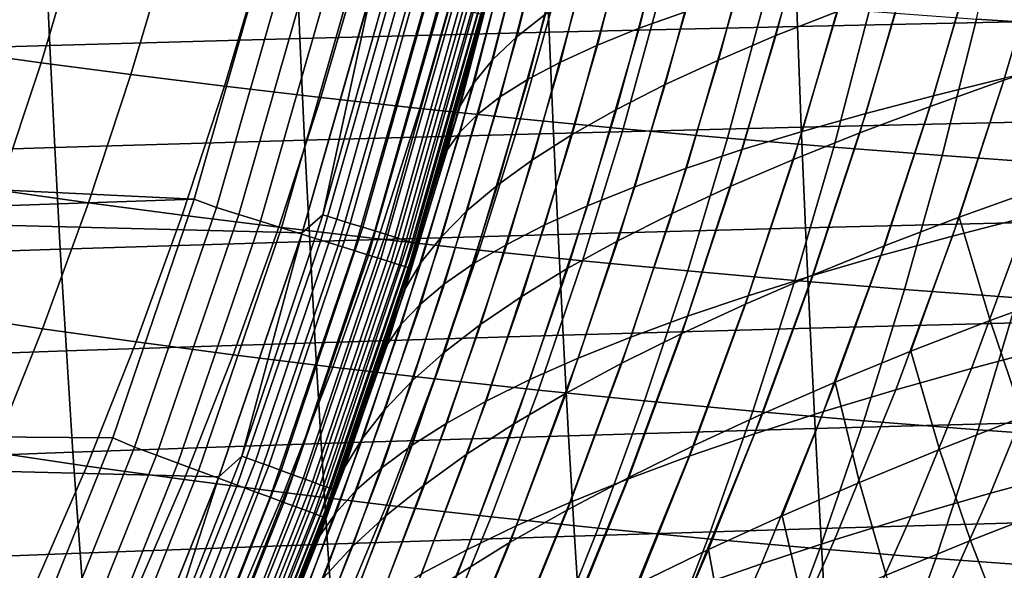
# Model space of a CAD drawing. Header units: metres. Extents: x -23 to 242, y -40 to 23.
# Tile 72 of 256: x 20.22 to 24.58, y -8.22 to -5.79. Entities that reach past the tile are written whole.
import ezdxf

# ---------------------------------------------------------------- set-up
doc = ezdxf.new("R2010")
doc.units = ezdxf.units.M
doc.layers.add('solid_10171013', color=7, linetype='CONTINUOUS')

msp = doc.modelspace()

# ---------------------------------------------------------------- linework, layer by layer
at = {"layer": 'solid_10171013'}
for points in [[(21.469774, -6.730415), (-21.783175, -5.634114), (-22.040586, -4.523384), (21.783203, -5.633999)], [(23.1621, -5.026232, 120.77211), (22.960768, -5.825613, 120.634766), (23.165865, -5.752257, 120.243805), (23.363943, -4.963323, 120.381462)], [(22.41939, -5.862939, 70.683144), (22.61384, -5.076782, 70.55983), (22.735014, -4.989678, 70.977432), (22.546423, -5.762681, 71.09919)], [(22.980856, -5.089916, 121.172089), (22.775955, -5.899855, 121.03492), (22.960768, -5.825613, 120.634766), (23.1621, -5.026232, 120.77211)], [(22.313883, -5.963883, 70.26268), (22.514528, -5.164516, 70.13765), (22.61384, -5.076782, 70.55983), (22.41939, -5.862939, 70.683144)], [(22.820755, -5.154353, 121.5802), (22.611963, -5.974945, 121.443024), (22.775955, -5.899855, 121.03492), (22.980856, -5.089916, 121.172089)], [(23.564863, -5.857827, 73.56044), (23.74481, -5.176966, 73.430069), (24.012529, -5.082227, 73.779724), (23.836908, -5.750867, 73.908905)], [(22.230116, -6.065485, 69.839119), (22.437298, -5.252864, 69.712212), (22.514528, -5.164516, 70.13765), (22.313883, -5.963883, 70.26268)], [(22.682076, -5.219517, 121.995094), (22.469063, -6.050846, 121.857727), (22.611963, -5.974945, 121.443024), (22.820755, -5.154353, 121.5802)], [(23.310907, -5.965765, 73.199013), (23.495461, -5.272572, 73.067398), (23.74481, -5.176966, 73.430069), (23.564863, -5.857827, 73.56044)], [(24.452503, -5.784545, 235.968887), (24.589636, -5.170762, 235.773483), (25.07387, -5.200026, 236.284729), (24.941229, -5.816804, 236.487579)], [(22.565071, -5.285385, 122.415436), (22.347502, -6.127522, 122.277664), (22.469063, -6.050846, 121.857727), (22.682076, -5.219517, 121.995094)], [(22.168303, -6.167722, 69.413795), (22.382378, -5.341809, 69.284813), (22.437298, -5.252864, 69.712212), (22.230116, -6.065485, 69.839119)], [(22.469994, -5.351933, 122.839897), (22.247522, -6.204937, 122.701469), (22.347502, -6.127522, 122.277664), (22.565071, -5.285385, 122.415436)], [(23.075682, -6.074644, 72.825768), (23.265139, -5.369017, 72.692856), (23.495461, -5.272572, 73.067398), (23.310907, -5.965765, 73.199013)], [(22.382378, -5.341809, 69.284813), (22.168303, -6.167722, 69.413795), (22.204424, -5.996963, 68.957405), (22.31995, -5.551559, 68.889183)], [(22.397093, -5.419138, 123.267128), (22.169371, -6.283052, 123.127785), (22.247522, -6.204937, 122.701469), (22.469994, -5.351933, 122.839897)], [(24.73933, -5.349067, 270.589478), (23.644253, -5.370981, 270.305878), (23.659868, -5.817285, 270.255005), (24.753738, -5.793706, 270.540741)], [(24.471947, -5.400036, 118.468399), (24.261761, -6.123662, 118.307961), (24.576424, -6.046816, 117.996559), (24.784533, -5.332762, 118.157494)], [(24.573681, -6.05544, 75.005119), (24.755138, -5.436225, 74.864853), (25.092934, -5.333549, 75.150002), (24.915226, -5.94144, 75.288795)], [(19.934605, -5.925467, 230.211929), (20.104816, -5.358368, 230.081329), (20.485804, -5.40712, 230.7155), (20.315268, -5.978395, 230.85466)], [(22.545351, -5.394859, 270.000549), (21.441957, -5.420814, 269.671051), (21.46048, -5.870903, 269.615448), (22.562332, -5.842977, 269.947418)], [(23.644253, -5.370981, 270.305878), (22.545351, -5.394859, 270.000549), (22.562332, -5.842977, 269.947418), (23.659868, -5.817285, 270.255005)], [(22.859827, -6.184426, 72.441879), (23.054502, -5.466276, 72.307587), (23.265139, -5.369017, 72.692856), (23.075682, -6.074644, 72.825768)], [(20.315268, -5.978395, 230.85466), (20.485804, -5.40712, 230.7155), (20.88365, -5.455197, 231.344528), (20.713057, -6.030575, 231.492233)], [(21.441957, -5.420814, 269.671051), (20.333405, -5.448957, 269.31485), (20.353662, -5.901183, 269.256683), (21.46048, -5.870903, 269.615448)], [(22.346621, -5.486975, 123.695786), (22.113295, -6.361832, 123.555244), (22.169371, -6.283052, 123.127785), (22.397093, -5.419138, 123.267128)], [(24.175575, -5.468417, 118.795609), (23.963057, -6.201811, 118.635658), (24.261761, -6.123662, 118.307961), (24.471947, -5.400036, 118.468399)], [(24.247244, -6.170732, 74.703972), (24.43269, -5.540029, 74.562263), (24.755138, -5.436225, 74.864853), (24.573681, -6.05544, 75.005119)], [(12.895727, -5.449767, 150), (12.563611, -6.177017, 150), (20.992657, -6.580887, 150), (21.299124, -5.508834, 150)], [(20.333405, -5.448957, 269.31485), (19.219021, -5.479403, 268.929504), (19.241226, -5.933939, 268.868622), (20.353662, -5.901183, 269.256683)], [(20.713057, -6.030575, 231.492233), (20.88365, -5.455197, 231.344528), (21.296915, -5.502302, 231.9673), (21.126617, -6.081693, 232.123535)], [(22.663984, -6.295074, 72.0485), (22.864208, -5.564324, 71.912735), (23.054502, -5.466276, 72.307587), (22.859827, -6.184426, 72.441879)], [(23.896105, -5.537866, 119.137939), (23.680977, -6.28121, 118.978447), (23.963057, -6.201811, 118.635658), (24.175575, -5.468417, 118.795609)], [(21.090797, -6.61728, 149.994522), (21.398888, -5.540556, 149.994522), (21.299124, -5.508834, 150), (20.992657, -6.580887, 150)], [(21.126617, -6.081693, 232.123535), (21.296915, -5.502302, 231.9673), (21.72271, -5.548147, 232.580734), (21.553169, -6.13144, 232.745529)], [(22.346621, -5.486975, 123.695786), (22.316696, -5.564629, 124.10923), (22.076254, -6.452831, 123.966438), (22.113295, -6.361832, 123.555244)], [(21.398888, -5.540556, 149.994522), (21.090797, -6.61728, 149.994522), (21.189539, -6.648261, 149.978119), (21.499071, -5.566495, 149.978119)], [(21.499071, -5.566495, 149.978119), (21.189539, -6.648261, 149.978119), (21.286098, -6.678556, 149.950989), (21.597042, -5.591862, 149.950989)], [(21.553169, -6.13144, 232.745529), (21.72271, -5.548147, 232.580734), (22.15818, -5.59243, 233.181717), (21.989962, -6.179497, 233.355133)], [(21.866856, -5.567986, 0.004193), (21.562132, -6.651037, 0.004193), (21.783203, -5.633999)], [(21.929096, -5.583834, 0.016885), (21.623505, -6.669968, 0.016885), (21.562132, -6.651037, 0.004193), (21.866856, -5.567986, 0.004193)], [(21.945213, -6.885316, 149), (22.076254, -6.452831, 123.966438), (22.316696, -5.564629, 124.10923), (22.265781, -5.764977, 149)], [(22.265781, -5.764977, 0.5), (22.31995, -5.551559, 68.889183), (22.204424, -5.996963, 68.957405)], [(22.488649, -6.406551, 71.646858), (22.694769, -5.663134, 71.509499), (22.864208, -5.564324, 71.912735), (22.663984, -6.295074, 72.0485)], [(23.634211, -5.608346, 119.494209), (23.416185, -6.361807, 119.335121), (23.680977, -6.28121, 118.978447), (23.896105, -5.537866, 119.137939)], [(23.936703, -6.287262, 74.386375), (24.126398, -5.644922, 74.243233), (24.43269, -5.540029, 74.562263), (24.247244, -6.170732, 74.703972)], [(21.597042, -5.591862, 149.950989), (21.286098, -6.678556, 149.950989), (21.379421, -6.707837, 149.913422), (21.691727, -5.616377, 149.913422)], [(21.691727, -5.616377, 149.913422), (21.379421, -6.707837, 149.913422), (21.468479, -6.735779, 149.865814), (21.782085, -5.639773, 149.865814)], [(21.989195, -5.599137, 0.03786), (21.682766, -6.688248, 0.03786), (21.623505, -6.669968, 0.016885), (21.929096, -5.583834, 0.016885)], [(22.046124, -5.613633, 0.066758), (21.738901, -6.705563, 0.066758), (21.682766, -6.688248, 0.03786), (21.989195, -5.599137, 0.03786)], [(22.098906, -5.627073, 0.103084), (21.790949, -6.721617, 0.103084), (21.738901, -6.705563, 0.066758), (22.046124, -5.613633, 0.066758)], [(22.15818, -5.59243, 233.181717), (22.601702, -5.634937, 233.768524), (22.435431, -6.225635, 233.950638), (21.989962, -6.179497, 233.355133)], [(23.390572, -5.679822, 119.86322), (23.169346, -6.443549, 119.704468), (23.416185, -6.361807, 119.335121), (23.634211, -5.608346, 119.494209)], [(21.101337, -7.809125), (-21.469736, -6.730536), (-21.783175, -5.634114), (21.469774, -6.730415)], [(21.782085, -5.639773, 149.865814), (21.468479, -6.735779, 149.865814), (21.552298, -6.762077, 149.808716), (21.867128, -5.661792, 149.808716)], [(21.562132, -6.651037, 0.004193), (21.469774, -6.730415), (21.783203, -5.633999)], [(22.146635, -5.639226, 0.146215), (21.838013, -6.736135, 0.146215), (21.790949, -6.721617, 0.103084), (22.098906, -5.627073, 0.103084)], [(22.188496, -5.649885, 0.195412), (21.87929, -6.748867, 0.195412), (21.838013, -6.736135, 0.146215), (22.146635, -5.639226, 0.146215)], [(22.223766, -5.658866, 0.24983), (21.91407, -6.759595, 0.24983), (21.87929, -6.748867, 0.195412), (22.188496, -5.649885, 0.195412)], [(22.251846, -5.666016, 0.308537), (21.941757, -6.768136, 0.308537), (21.91407, -6.759595, 0.24983), (22.223766, -5.658866, 0.24983)], [(22.435431, -6.225635, 233.950638), (22.601702, -5.634937, 233.768524), (23.052879, -5.67539, 234.340652), (22.889208, -6.269546, 234.531479)], [(23.642691, -6.40498, 74.05349), (23.836908, -5.750867, 73.908905), (24.126398, -5.644922, 74.243233), (23.936703, -6.287262, 74.386375)], [(21.867128, -5.661792, 149.808716), (21.552298, -6.762077, 149.808716), (21.629953, -6.786441, 149.742722), (21.945919, -5.682192, 149.742722)], [(21.945919, -5.682192, 149.742722), (21.629953, -6.786441, 149.742722), (21.700596, -6.808606, 149.668579), (22.017593, -5.70075, 149.668579)], [(22.017593, -5.70075, 149.668579), (21.700596, -6.808606, 149.668579), (21.763449, -6.828326, 149.587112), (22.081364, -5.717261, 149.587112)], [(22.272251, -5.671212, 0.370527), (21.961878, -6.774342, 0.370527), (21.941757, -6.768136, 0.308537), (22.251846, -5.666016, 0.308537)], [(22.284632, -5.674365, 0.434737), (21.974087, -6.778108, 0.434737), (21.961878, -6.774342, 0.370527), (22.272251, -5.671212, 0.370527)], [(22.284632, -5.674365, 0.434737), (22.265781, -5.764977, 0.5), (21.974087, -6.778108, 0.434737)], [(22.334057, -6.518821, 71.238289), (22.546423, -5.762681, 71.09919), (22.694769, -5.663134, 71.509499), (22.488649, -6.406551, 71.646858)], [(22.889208, -6.269546, 234.531479), (23.052879, -5.67539, 234.340652), (23.511295, -5.713796, 234.897736), (23.350878, -6.311239, 235.09726)], [(23.165865, -5.752257, 120.243805), (22.941118, -6.526381, 120.085274), (23.169346, -6.443549, 119.704468), (23.390572, -5.679822, 119.86322)], [(22.081364, -5.717261, 149.587112), (21.763449, -6.828326, 149.587112), (21.817822, -6.845386, 149.499176), (22.136532, -5.731545, 149.499176)], [(22.136532, -5.731545, 149.499176), (21.817822, -6.845386, 149.499176), (21.863119, -6.859598, 149.405777), (22.182491, -5.743445, 149.405777)], [(22.182491, -5.743445, 149.405777), (21.863119, -6.859598, 149.405777), (21.898844, -6.870806, 149.307922), (22.218737, -5.75283, 149.307922)], [(23.350878, -6.311239, 235.09726), (23.511295, -5.713796, 234.897736), (23.976984, -5.7502, 235.439819), (23.820469, -6.350762, 235.647964)], [(22.218737, -5.75283, 149.307922), (21.898844, -6.870806, 149.307922), (21.924601, -6.878888, 149.20668), (22.244871, -5.759596, 149.20668)], [(22.244871, -5.759596, 149.20668), (21.924601, -6.878888, 149.20668), (21.940111, -6.883754, 149.10318), (22.260607, -5.76367, 149.10318)], [(22.260607, -5.76367, 149.10318), (21.940111, -6.883754, 149.10318), (21.945213, -6.885316, 149), (22.265781, -5.764977, 149)], [(21.945213, -6.885316, 0.5), (22.265781, -5.764977, 0.5), (22.080402, -6.438622, 69.031403), (21.947983, -6.876486, 69.111137)], [(21.974087, -6.778108, 0.434737), (22.265781, -5.764977, 0.5), (21.945213, -6.885316, 0.5)], [(22.265781, -5.764977, 0.5), (22.204424, -5.996963, 68.957405), (22.080402, -6.438622, 69.031403)], [(22.200411, -6.631845, 70.82412), (22.41939, -5.862939, 70.683144), (22.546423, -5.762681, 71.09919), (22.334057, -6.518821, 71.238289)], [(22.960768, -5.825613, 120.634766), (22.732166, -6.610251, 120.476326), (22.941118, -6.526381, 120.085274), (23.165865, -5.752257, 120.243805)], [(23.365831, -6.523836, 73.706512), (23.564863, -5.857827, 73.56044), (23.836908, -5.750867, 73.908905), (23.642691, -6.40498, 74.05349)], [(23.820469, -6.350762, 235.647964), (23.976984, -5.7502, 235.439819), (24.452503, -5.784545, 235.968887), (24.300484, -6.388053, 236.185486)], [(24.300484, -6.388053, 236.185486), (24.452503, -5.784545, 235.968887), (24.941229, -5.816804, 236.487579), (24.794226, -6.423081, 236.712387)], [(22.775955, -5.899855, 121.03492), (22.54315, -6.695107, 120.876419), (22.732166, -6.610251, 120.476326), (22.960768, -5.825613, 120.634766)], [(23.659868, -5.817285, 270.255005), (22.562332, -5.842977, 269.947418), (22.581057, -6.29029, 269.88858), (23.677067, -6.262857, 270.1987)], [(24.753738, -5.793706, 270.540741), (23.659868, -5.817285, 270.255005), (23.677067, -6.262857, 270.1987), (24.769587, -6.23768, 270.486786)], [(21.46048, -5.870903, 269.615448), (20.353662, -5.901183, 269.256683), (20.376038, -6.352438, 269.192352), (21.480923, -6.320108, 269.553955)], [(22.562332, -5.842977, 269.947418), (21.46048, -5.870903, 269.615448), (21.480923, -6.320108, 269.553955), (22.581057, -6.29029, 269.88858)], [(22.087914, -6.745586, 70.405708), (22.313883, -5.963883, 70.26268), (22.41939, -5.862939, 70.683144), (22.200411, -6.631845, 70.82412)], [(23.106749, -6.643777, 73.346611), (23.310907, -5.965765, 73.199013), (23.564863, -5.857827, 73.56044), (23.365831, -6.523836, 73.706512)], [(20.353662, -5.901183, 269.256683), (19.241226, -5.933939, 268.868622), (19.265768, -6.38741, 268.8013), (20.376038, -6.352438, 269.192352)], [(22.611963, -5.974945, 121.443024), (22.374592, -6.780894, 121.284279), (22.54315, -6.695107, 120.876419), (22.775955, -5.899855, 121.03492)], [(19.747559, -6.484267, 230.355377), (19.934605, -5.925467, 230.211929), (20.315268, -5.978395, 230.85466), (20.127943, -6.541073, 231.007462)], [(21.996773, -6.860008, 69.984383), (22.230116, -6.065485, 69.839119), (22.313883, -5.963883, 70.26268), (22.087914, -6.745586, 70.405708)], [(24.375778, -6.661237, 75.159966), (24.573681, -6.05544, 75.005119), (24.915226, -5.94144, 75.288795), (24.721464, -6.536272, 75.441879)], [(20.127943, -6.541073, 231.007462), (20.315268, -5.978395, 230.85466), (20.713057, -6.030575, 231.492233), (20.525751, -6.597054, 231.654373)], [(22.168303, -6.167722, 69.413795), (22.080402, -6.438622, 69.031403), (22.204424, -5.996963, 68.957405)], [(22.469063, -6.050846, 121.857727), (22.226753, -6.867559, 121.698532), (22.374592, -6.780894, 121.284279), (22.611963, -5.974945, 121.443024)], [(22.866066, -6.764753, 72.974976), (23.075682, -6.074644, 72.825768), (23.310907, -5.965765, 73.199013), (23.106749, -6.643777, 73.346611)], [(24.576424, -6.046816, 117.996559), (24.346125, -6.744169, 117.81636), (24.678219, -6.659248, 117.522102), (24.906219, -5.971328, 117.702507)], [(20.525751, -6.597054, 231.654373), (20.713057, -6.030575, 231.492233), (21.126617, -6.081693, 232.123535), (20.939716, -6.651881, 232.294983)], [(22.347502, -6.127522, 122.277664), (22.099876, -6.95505, 122.117783), (22.226753, -6.867559, 121.698532), (22.469063, -6.050846, 121.857727)], [(24.261761, -6.123662, 118.307961), (24.028906, -6.830676, 118.127975), (24.346125, -6.744169, 117.81636), (24.576424, -6.046816, 117.996559)], [(20.939716, -6.651881, 232.294983), (21.126617, -6.081693, 232.123535), (21.553169, -6.13144, 232.745529), (21.367172, -6.705231, 232.9263)], [(21.927191, -6.975073, 69.561501), (22.168303, -6.167722, 69.413795), (22.230116, -6.065485, 69.839119), (21.996773, -6.860008, 69.984383)], [(22.644409, -6.886712, 72.592781), (22.859827, -6.184426, 72.441879), (23.075682, -6.074644, 72.825768), (22.866066, -6.764753, 72.974976)], [(24.044943, -6.787663, 74.860573), (24.247244, -6.170732, 74.703972), (24.573681, -6.05544, 75.005119), (24.375778, -6.661237, 75.159966)], [(21.367172, -6.705231, 232.9263), (21.553169, -6.13144, 232.745529), (21.989962, -6.179497, 233.355133), (21.805487, -6.756764, 233.545319)], [(22.247522, -6.204937, 122.701469), (21.994194, -7.043313, 122.540657), (22.099876, -6.95505, 122.117783), (22.347502, -6.127522, 122.277664)], [(23.963057, -6.201811, 118.635658), (23.727364, -6.918695, 118.455879), (24.028906, -6.830676, 118.127975), (24.261761, -6.123662, 118.307961)], [(12.563611, -6.177017, 150), (12.190459, -6.884235, 150), (20.992657, -6.580887, 150)], [(21.989962, -6.179497, 233.355133), (22.435431, -6.225635, 233.950638), (22.253159, -6.806238, 234.150284), (21.805487, -6.756764, 233.545319)], [(22.168303, -6.167722, 69.413795), (21.927191, -6.975073, 69.561501), (21.947983, -6.876486, 69.111137), (22.080402, -6.438622, 69.031403)], [(23.729723, -6.91548, 74.544731), (23.936703, -6.287262, 74.386375), (24.247244, -6.170732, 74.703972), (24.044943, -6.787663, 74.860573)], [(22.169371, -6.283052, 123.127785), (21.909945, -7.132295, 122.965759), (21.994194, -7.043313, 122.540657), (22.247522, -6.204937, 122.701469)], [(22.253159, -6.806238, 234.150284), (22.435431, -6.225635, 233.950638), (22.889208, -6.269546, 234.531479), (22.709848, -6.853322, 234.740616)], [(22.442402, -7.009603, 72.20121), (22.663984, -6.295074, 72.0485), (22.859827, -6.184426, 72.441879), (22.644409, -6.886712, 72.592781)], [(23.680977, -6.28121, 118.978447), (23.442148, -7.008154, 118.798836), (23.727364, -6.918695, 118.455879), (23.963057, -6.201811, 118.635658)], [(23.677067, -6.262857, 270.1987), (22.581057, -6.29029, 269.88858), (22.601555, -6.736753, 269.823914), (23.695875, -6.707664, 270.13681)], [(22.709848, -6.853322, 234.740616), (22.889208, -6.269546, 234.531479), (23.350878, -6.311239, 235.09726), (23.17514, -6.898024, 235.315842)], [(24.769587, -6.23768, 270.486786), (23.677067, -6.262857, 270.1987), (23.695875, -6.707664, 270.13681), (24.786894, -6.680964, 270.42749)], [(22.581057, -6.29029, 269.88858), (21.480923, -6.320108, 269.553955), (21.503326, -6.768366, 269.486389), (22.601555, -6.736753, 269.823914)], [(22.113295, -6.361832, 123.555244), (21.847366, -7.221943, 123.391701), (21.909945, -7.132295, 122.965759), (22.169371, -6.283052, 123.127785)], [(22.260525, -7.133375, 71.801498), (22.488649, -6.406551, 71.646858), (22.663984, -6.295074, 72.0485), (22.442402, -7.009603, 72.20121)], [(23.416185, -6.361807, 119.335121), (23.173906, -7.09898, 119.155624), (23.442148, -7.008154, 118.798836), (23.680977, -6.28121, 118.978447)], [(23.17514, -6.898024, 235.315842), (23.350878, -6.311239, 235.09726), (23.820469, -6.350762, 235.647964), (23.649057, -6.940397, 235.875931)], [(23.430735, -7.044621, 74.213631), (23.642691, -6.40498, 74.05349), (23.936703, -6.287262, 74.386375), (23.729723, -6.91548, 74.544731)], [(20.376038, -6.352438, 269.192352), (19.265768, -6.38741, 268.8013), (19.292707, -6.839715, 268.727417), (20.400579, -6.802642, 269.121704)], [(21.480923, -6.320108, 269.553955), (20.376038, -6.352438, 269.192352), (20.400579, -6.802642, 269.121704), (21.503326, -6.768366, 269.486389)], [(23.649057, -6.940397, 235.875931), (23.820469, -6.350762, 235.647964), (24.300484, -6.388053, 236.185486), (24.134041, -6.980375, 236.422668)], [(22.113295, -6.361832, 123.555244), (22.076254, -6.452831, 123.966438), (21.802563, -7.3245, 123.800453), (21.847366, -7.221943, 123.391701)], [(23.169346, -6.443549, 119.704468), (22.923283, -7.1911, 119.524986), (23.173906, -7.09898, 119.155624), (23.416185, -6.361807, 119.335121)], [(24.134041, -6.980375, 236.422668), (24.300484, -6.388053, 236.185486), (24.794226, -6.423081, 236.712387), (24.633312, -7.017924, 236.958481)], [(22.098997, -7.257976, 71.394997), (22.334057, -6.518821, 71.238289), (22.488649, -6.406551, 71.646858), (22.260525, -7.133375, 71.801498)], [(22.941118, -6.526381, 120.085274), (22.690922, -7.28444, 119.905701), (22.923283, -7.1911, 119.524986), (23.169346, -6.443549, 119.704468)], [(23.148579, -7.17502, 73.868469), (23.365831, -6.523836, 73.706512), (23.642691, -6.40498, 74.05349), (23.430735, -7.044621, 74.213631)], [(21.568312, -7.987985, 149), (21.802563, -7.3245, 123.800453), (22.076254, -6.452831, 123.966438), (21.945213, -6.885316, 149)], [(21.958014, -7.383356, 70.98307), (22.200411, -6.631845, 70.82412), (22.334057, -6.518821, 71.238289), (22.098997, -7.257976, 71.394997)], [(22.732166, -6.610251, 120.476326), (22.477468, -7.378926, 120.296516), (22.690922, -7.28444, 119.905701), (22.941118, -6.526381, 120.085274)], [(22.883862, -7.306607, 73.510452), (23.106749, -6.643777, 73.346611), (23.365831, -6.523836, 73.706512), (23.148579, -7.17502, 73.868469)], [(19.924206, -7.094419, 231.173584), (20.127943, -6.541073, 231.007462), (20.525751, -6.597054, 231.654373), (20.322132, -7.153885, 231.830582)], [(24.375778, -6.661237, 75.159966), (24.721464, -6.536272, 75.441879), (24.876354, -6.984375, 75.870605), (24.51247, -7.118201, 75.609184)], [(12.190459, -6.884235, 150), (11.7775, -7.569042, 150), (20.632404, -7.635627, 150), (20.992657, -6.580887, 150)], [(20.322132, -7.153885, 231.830582), (20.525751, -6.597054, 231.654373), (20.939716, -6.651881, 232.294983), (20.736629, -7.212103, 232.481247)], [(20.728569, -7.677019, 149.994522), (21.090797, -6.61728, 149.994522), (20.992657, -6.580887, 150), (20.632404, -7.635627, 150)], [(21.090797, -6.61728, 149.994522), (20.728569, -7.677019, 149.994522), (20.825613, -7.71296, 149.978119), (21.189539, -6.648261, 149.978119)], [(22.54315, -6.695107, 120.876419), (22.283567, -7.474486, 120.696213), (22.477468, -7.378926, 120.296516), (22.732166, -6.610251, 120.476326)], [(24.678219, -6.659248, 117.522102), (24.429979, -7.329857, 117.323166), (24.778549, -7.237376, 117.047371), (25.024227, -6.575986, 117.246124)], [(20.736629, -7.212103, 232.481247), (20.939716, -6.651881, 232.294983), (21.367172, -6.705231, 232.9263), (21.165161, -7.268736, 233.122635)], [(21.189539, -6.648261, 149.978119), (20.825613, -7.71296, 149.978119), (20.920515, -7.748108, 149.950989), (21.286098, -6.678556, 149.950989)], [(21.562132, -6.651037, 0.004193), (21.203802, -7.717553, 0.004193), (21.469774, -6.730415)], [(21.623505, -6.669968, 0.016885), (21.264154, -7.739519, 0.016885), (21.203802, -7.717553, 0.004193), (21.562132, -6.651037, 0.004193)], [(21.837767, -7.509463, 70.567078), (22.087914, -6.745586, 70.405708), (22.200411, -6.631845, 70.82412), (21.958014, -7.383356, 70.98307)], [(22.63719, -7.439315, 73.140778), (22.866066, -6.764753, 72.974976), (23.106749, -6.643777, 73.346611), (22.883862, -7.306607, 73.510452)], [(23.826626, -7.390929, 75.032112), (24.044943, -6.787663, 74.860573), (24.375778, -6.661237, 75.159966), (24.16226, -7.253748, 75.329391)], [(24.346125, -6.744169, 117.81636), (24.095074, -7.424264, 117.617271), (24.429979, -7.329857, 117.323166), (24.678219, -6.659248, 117.522102)], [(24.16226, -7.253748, 75.329391), (24.375778, -6.661237, 75.159966), (24.51247, -7.118201, 75.609184)], [(21.286098, -6.678556, 149.950989), (20.920515, -7.748108, 149.950989), (21.012234, -7.782077, 149.913422), (21.379421, -6.707837, 149.913422)], [(21.165161, -7.268736, 233.122635), (21.367172, -6.705231, 232.9263), (21.805487, -6.756764, 233.545319), (21.605211, -7.323429, 233.751801)], [(21.682766, -6.688248, 0.03786), (21.322432, -7.76073, 0.03786), (21.264154, -7.739519, 0.016885), (21.623505, -6.669968, 0.016885)], [(21.738901, -6.705563, 0.066758), (21.377634, -7.780823, 0.066758), (21.322432, -7.76073, 0.03786), (21.682766, -6.688248, 0.03786)], [(22.374592, -6.780894, 121.284279), (22.109722, -7.571046, 121.103477), (22.283567, -7.474486, 120.696213), (22.54315, -6.695107, 120.876419)], [(24.786894, -6.680964, 270.42749), (23.695875, -6.707664, 270.13681), (23.716316, -7.151667, 270.069183), (24.805683, -7.123533, 270.362701)], [(20.678612, -8.868203), (-21.101294, -7.809244), (-21.469736, -6.730536), (21.101337, -7.809125)], [(21.379421, -6.707837, 149.913422), (21.012234, -7.782077, 149.913422), (21.099764, -7.814494, 149.865814), (21.468479, -6.735779, 149.865814)], [(21.468479, -6.735779, 149.865814), (21.099764, -7.814494, 149.865814), (21.18214, -7.845004, 149.808716), (21.552298, -6.762077, 149.808716)], [(21.203802, -7.717553, 0.004193), (21.101337, -7.809125), (21.469774, -6.730415)], [(21.790949, -6.721617, 0.103084), (21.428816, -7.799451, 0.103084), (21.377634, -7.780823, 0.066758), (21.738901, -6.705563, 0.066758)], [(21.838013, -6.736135, 0.146215), (21.475098, -7.816297, 0.146215), (21.428816, -7.799451, 0.103084), (21.790949, -6.721617, 0.103084)], [(21.87929, -6.748867, 0.195412), (21.515688, -7.83107, 0.195412), (21.475098, -7.816297, 0.146215), (21.838013, -6.736135, 0.146215)], [(22.601555, -6.736753, 269.823914), (21.503326, -6.768366, 269.486389), (21.527729, -7.215615, 269.412598), (22.623861, -7.182313, 269.753326)], [(21.91407, -6.759595, 0.24983), (21.549891, -7.843519, 0.24983), (21.515688, -7.83107, 0.195412), (21.87929, -6.748867, 0.195412)], [(21.738449, -7.636246, 70.148384), (21.996773, -6.860008, 69.984383), (22.087914, -6.745586, 70.405708), (21.837767, -7.509463, 70.567078)], [(23.695875, -6.707664, 270.13681), (22.601555, -6.736753, 269.823914), (22.623861, -7.182313, 269.753326), (23.716316, -7.151667, 270.069183)], [(24.028906, -6.830676, 118.127975), (23.774765, -7.5205, 117.928734), (24.095074, -7.424264, 117.617271), (24.346125, -6.744169, 117.81636)], [(21.503326, -6.768366, 269.486389), (20.400579, -6.802642, 269.121704), (20.427338, -7.251714, 269.044586), (21.527729, -7.215615, 269.412598)], [(21.552298, -6.762077, 149.808716), (21.18214, -7.845004, 149.808716), (21.258463, -7.87327, 149.742722), (21.629953, -6.786441, 149.742722)], [(21.629953, -6.786441, 149.742722), (21.258463, -7.87327, 149.742722), (21.327892, -7.898984, 149.668579), (21.700596, -6.808606, 149.668579)], [(21.941757, -6.768136, 0.308537), (21.577118, -7.853429, 0.308537), (21.549891, -7.843519, 0.24983), (21.91407, -6.759595, 0.24983)], [(21.961878, -6.774342, 0.370527), (21.596905, -7.860631, 0.370527), (21.577118, -7.853429, 0.308537), (21.941757, -6.768136, 0.308537)], [(21.974087, -6.778108, 0.434737), (21.608912, -7.865, 0.434737), (21.596905, -7.860631, 0.370527), (21.961878, -6.774342, 0.370527)], [(21.805487, -6.756764, 233.545319), (22.253159, -6.806238, 234.150284), (22.055355, -7.375926, 234.366989), (21.605211, -7.323429, 233.751801)], [(21.974087, -6.778108, 0.434737), (21.945213, -6.885316, 0.5), (21.608912, -7.865, 0.434737)], [(22.226753, -6.867559, 121.698532), (21.956188, -7.668534, 121.516914), (22.109722, -7.571046, 121.103477), (22.374592, -6.780894, 121.284279)], [(22.409166, -7.573077, 72.760635), (22.644409, -6.886712, 72.592781), (22.866066, -6.764753, 72.974976), (22.63719, -7.439315, 73.140778)], [(23.506306, -7.529656, 74.718391), (23.729723, -6.91548, 74.544731), (24.044943, -6.787663, 74.860573), (23.826626, -7.390929, 75.032112)], [(20.400579, -6.802642, 269.121704), (19.292707, -6.839715, 268.727417), (19.322098, -7.290754, 268.64682), (20.427338, -7.251714, 269.044586)], [(21.700596, -6.808606, 149.668579), (21.327892, -7.898984, 149.668579), (21.389666, -7.921862, 149.587112), (21.763449, -6.828326, 149.587112)], [(21.763449, -6.828326, 149.587112), (21.389666, -7.921862, 149.587112), (21.443106, -7.941654, 149.499176), (21.817822, -6.845386, 149.499176)], [(22.055355, -7.375926, 234.366989), (22.253159, -6.806238, 234.150284), (22.709848, -6.853322, 234.740616), (22.515272, -7.425875, 234.967529)], [(23.727364, -6.918695, 118.455879), (23.46983, -7.618469, 118.256462), (23.774765, -7.5205, 117.928734), (24.028906, -6.830676, 118.127975)], [(21.817822, -6.845386, 149.499176), (21.443106, -7.941654, 149.499176), (21.487625, -7.958142, 149.405777), (21.863119, -6.859598, 149.405777)], [(21.863119, -6.859598, 149.405777), (21.487625, -7.958142, 149.405777), (21.522736, -7.971146, 149.307922), (21.898844, -6.870806, 149.307922)], [(21.898844, -6.870806, 149.307922), (21.522736, -7.971146, 149.307922), (21.548052, -7.980522, 149.20668), (21.924601, -6.878888, 149.20668)], [(21.924601, -6.878888, 149.20668), (21.548052, -7.980522, 149.20668), (21.563295, -7.986167, 149.10318), (21.940111, -6.883754, 149.10318)], [(21.660255, -7.763653, 69.72834), (21.927191, -6.975073, 69.561501), (21.996773, -6.860008, 69.984383), (21.738449, -7.636246, 70.148384)], [(21.945213, -6.885316, 0.5), (21.947983, -6.876486, 69.111137), (21.807285, -7.310426, 69.196548)], [(21.927191, -6.975073, 69.561501), (21.807285, -7.310426, 69.196548), (21.947983, -6.876486, 69.111137)], [(22.099876, -6.95505, 122.117783), (21.823196, -7.766876, 121.935127), (21.956188, -7.668534, 121.516914), (22.226753, -6.867559, 121.698532)], [(22.515272, -7.425875, 234.967529), (22.709848, -6.853322, 234.740616), (23.17514, -6.898024, 235.315842), (22.984554, -7.473288, 235.552948)], [(21.940111, -6.883754, 149.10318), (21.563295, -7.986167, 149.10318), (21.568312, -7.987985, 149), (21.945213, -6.885316, 149)], [(21.568312, -7.987984, 0.5), (21.945213, -6.885316, 0.5), (21.807285, -7.310426, 69.196548), (21.658592, -7.739857, 69.287941)], [(21.608912, -7.865, 0.434737), (21.945213, -6.885316, 0.5), (21.568312, -7.987984, 0.5)], [(22.200397, -7.707823, 72.371246), (22.442402, -7.009603, 72.20121), (22.644409, -6.886712, 72.592781), (22.409166, -7.573077, 72.760635)], [(22.984554, -7.473288, 235.552948), (23.17514, -6.898024, 235.315842), (23.649057, -6.940397, 235.875931), (23.463217, -7.518219, 236.123138)], [(23.442148, -7.008154, 118.798836), (23.180904, -7.718072, 118.599205), (23.46983, -7.618469, 118.256462), (23.727364, -6.918695, 118.455879)], [(23.201895, -7.669845, 74.38945), (23.430735, -7.044621, 74.213631), (23.729723, -6.91548, 74.544731), (23.506306, -7.529656, 74.718391)], [(21.994194, -7.043313, 122.540657), (21.71097, -7.866, 122.356682), (21.823196, -7.766876, 121.935127), (22.099876, -6.95505, 122.117783)], [(23.463217, -7.518219, 236.123138), (23.649057, -6.940397, 235.875931), (24.134041, -6.980375, 236.422668), (23.953632, -7.5606, 236.679794)], [(21.927191, -6.975073, 69.561501), (21.660255, -7.763653, 69.72834), (21.658592, -7.739857, 69.287941), (21.807285, -7.310426, 69.196548)], [(22.011347, -7.843487, 71.973846), (22.260525, -7.133375, 71.801498), (22.442402, -7.009603, 72.20121), (22.200397, -7.707823, 72.371246)], [(23.173906, -7.09898, 119.155624), (22.908611, -7.819214, 118.955688), (23.180904, -7.718072, 118.599205), (23.442148, -7.008154, 118.798836)], [(23.953632, -7.5606, 236.679794), (24.134041, -6.980375, 236.422668), (24.633312, -7.017924, 236.958481), (24.458939, -7.600395, 237.22522)], [(24.51247, -7.118201, 75.609184), (24.876354, -6.984375, 75.870605), (25.038631, -7.401811, 76.289169), (24.657583, -7.543584, 76.049561)], [(21.909945, -7.132295, 122.965759), (21.619738, -7.96583, 122.78019), (21.71097, -7.866, 122.356682), (21.994194, -7.043313, 122.540657)], [(22.913975, -7.811406, 74.046501), (23.148579, -7.17502, 73.868469), (23.430735, -7.044621, 74.213631), (23.201895, -7.669845, 74.38945)], [(24.458939, -7.600395, 237.22522), (24.633312, -7.017924, 236.958481), (25.150091, -7.053009, 237.485825), (24.982265, -7.63757, 237.761719)], [(19.704437, -7.637698, 231.352692), (19.924206, -7.094419, 231.173584), (20.322132, -7.153885, 231.830582), (20.102602, -7.700317, 232.020477)], [(21.847366, -7.221943, 123.391701), (21.54973, -8.066296, 123.204224), (21.619738, -7.96583, 122.78019), (21.909945, -7.132295, 122.965759)], [(21.84222, -7.980001, 71.569824), (22.098997, -7.257976, 71.394997), (22.260525, -7.133375, 71.801498), (22.011347, -7.843487, 71.973846)], [(22.923283, -7.1911, 119.524986), (22.653576, -7.921798, 119.324661), (22.908611, -7.819214, 118.955688), (23.173906, -7.09898, 119.155624)], [(24.805683, -7.123533, 270.362701), (23.716316, -7.151667, 270.069183), (23.738417, -7.594833, 269.995758), (24.825968, -7.565363, 270.292328)], [(24.16226, -7.253748, 75.329391), (24.51247, -7.118201, 75.609184), (24.657583, -7.543584, 76.049561), (24.289068, -7.687385, 75.790665)], [(20.102602, -7.700317, 232.020477), (20.322132, -7.153885, 231.830582), (20.736629, -7.212103, 232.481247), (20.517786, -7.761592, 232.681915)], [(22.623861, -7.182313, 269.753326), (21.527729, -7.215615, 269.412598), (21.554173, -7.66179, 269.332489), (22.648005, -7.626925, 269.676636)], [(23.716316, -7.151667, 270.069183), (22.623861, -7.182313, 269.753326), (22.648005, -7.626925, 269.676636), (23.738417, -7.594833, 269.995758)], [(22.643131, -7.954253, 73.690765), (22.883862, -7.306607, 73.510452), (23.148579, -7.17502, 73.868469), (22.913975, -7.811406, 74.046501)], [(24.778549, -7.237376, 117.047371), (24.514627, -7.881407, 116.830879), (24.878788, -7.78205, 116.574982), (25.139841, -7.146917, 116.790817)], [(21.527729, -7.215615, 269.412598), (20.427338, -7.251714, 269.044586), (20.456358, -7.699574, 268.960907), (21.554173, -7.66179, 269.332489)], [(20.517786, -7.761592, 232.681915), (20.736629, -7.212103, 232.481247), (21.165161, -7.268736, 233.122635), (20.947578, -7.821172, 233.334091)], [(21.847366, -7.221943, 123.391701), (21.802563, -7.3245, 123.800453), (21.497147, -8.177571, 123.610657), (21.54973, -8.066296, 123.204224)], [(22.690922, -7.28444, 119.905701), (22.416426, -8.025726, 119.704857), (22.653576, -7.921798, 119.324661), (22.923283, -7.1911, 119.524986)], [(20.427338, -7.251714, 269.044586), (19.322098, -7.290754, 268.64682), (19.354002, -7.740429, 268.559387), (20.456358, -7.699574, 268.960907)], [(20.947578, -7.821172, 233.334091), (21.165161, -7.268736, 233.122635), (21.605211, -7.323429, 233.751801), (21.389595, -7.87869, 233.974106)], [(21.693201, -8.117297, 71.160538), (21.958014, -7.383356, 70.98307), (22.098997, -7.257976, 71.394997), (21.84222, -7.980001, 71.569824)], [(23.826626, -7.390929, 75.032112), (24.16226, -7.253748, 75.329391), (24.289068, -7.687385, 75.790665), (23.93396, -7.833106, 75.513382)], [(24.429979, -7.329857, 117.323166), (24.162952, -7.983096, 117.106056), (24.514627, -7.881407, 116.830879), (24.778549, -7.237376, 117.047371)], [(22.477468, -7.378926, 120.296516), (22.197784, -8.130902, 120.095009), (22.416426, -8.025726, 119.704857), (22.690922, -7.28444, 119.905701)], [(22.389948, -8.098301, 73.323456), (22.63719, -7.439315, 73.140778), (22.883862, -7.306607, 73.510452), (22.643131, -7.954253, 73.690765)], [(21.136044, -9.07015, 149), (21.497147, -8.177571, 123.610657), (21.802563, -7.3245, 123.800453), (21.568312, -7.987985, 149)], [(21.605211, -7.323429, 233.751801), (22.055355, -7.375926, 234.366989), (21.842484, -7.933877, 234.60022), (21.389595, -7.87869, 233.974106)], [(24.095074, -7.424264, 117.617271), (23.824673, -8.086991, 117.399551), (24.162952, -7.983096, 117.106056), (24.429979, -7.329857, 117.323166)], [(21.56447, -8.255307, 70.747383), (21.837767, -7.509463, 70.567078), (21.958014, -7.383356, 70.98307), (21.693201, -8.117297, 71.160538)], [(21.842484, -7.933877, 234.60022), (22.055355, -7.375926, 234.366989), (22.515272, -7.425875, 234.967529), (22.305952, -7.986364, 235.211685)], [(22.283567, -7.474486, 120.696213), (21.998274, -8.237229, 120.493858), (22.197784, -8.130902, 120.095009), (22.477468, -7.378926, 120.296516)], [(23.267296, -8.129873, 74.907455), (23.506306, -7.529656, 74.718391), (23.826626, -7.390929, 75.032112), (23.59313, -7.980638, 75.21862)], [(23.59313, -7.980638, 75.21862), (23.826626, -7.390929, 75.032112), (23.93396, -7.833106, 75.513382)], [(22.155012, -8.243461, 72.945801), (22.409166, -7.573077, 72.760635), (22.63719, -7.439315, 73.140778), (22.389948, -8.098301, 73.323456)], [(22.305952, -7.986364, 235.211685), (22.515272, -7.425875, 234.967529), (22.984554, -7.473288, 235.552948), (22.779594, -8.036163, 235.807999)], [(23.774765, -7.5205, 117.928734), (23.500694, -8.192971, 117.710403), (23.824673, -8.086991, 117.399551), (24.095074, -7.424264, 117.617271)], [(22.109722, -7.571046, 121.103477), (21.818388, -8.344611, 120.900085), (21.998274, -8.237229, 120.493858), (22.283567, -7.474486, 120.696213)], [(22.779594, -8.036163, 235.807999), (22.984554, -7.473288, 235.552948), (23.463217, -7.518219, 236.123138), (23.263416, -8.083337, 236.388992)], [(21.456207, -8.393963, 70.331734), (21.738449, -7.636246, 70.148384), (21.837767, -7.509463, 70.567078), (21.56447, -8.255307, 70.747383)], [(22.957027, -8.280704, 74.5811), (23.201895, -7.669845, 74.38945), (23.506306, -7.529656, 74.718391), (23.267296, -8.129873, 74.907455)], [(23.46983, -7.618469, 118.256462), (23.191772, -8.30091, 118.037483), (23.500694, -8.192971, 117.710403), (23.774765, -7.5205, 117.928734)], [(23.263416, -8.083337, 236.388992), (23.463217, -7.518219, 236.123138), (23.953632, -7.5606, 236.679794), (23.759724, -8.127814, 236.956238)], [(11.7775, -7.569042, 150), (11.326205, -8.229024, 150), (20.21907, -8.671169, 150), (20.632404, -7.635627, 150)], [(21.956188, -7.668534, 121.516914), (21.658367, -8.45295, 121.312271), (21.818388, -8.344611, 120.900085), (22.109722, -7.571046, 121.103477)], [(21.938904, -8.389647, 72.559013), (22.200397, -7.707823, 72.371246), (22.409166, -7.573077, 72.760635), (22.155012, -8.243461, 72.945801)], [(24.825968, -7.565363, 270.292328), (23.738417, -7.594833, 269.995758), (23.762197, -8.037125, 269.916321), (24.847769, -8.006429, 270.216187)], [(23.759724, -8.127814, 236.956238), (23.953632, -7.5606, 236.679794), (24.458939, -7.600395, 237.22522), (24.271557, -8.16956, 237.511917)], [(24.289068, -7.687385, 75.790665), (24.657583, -7.543584, 76.049561), (24.811367, -7.93956, 76.478874), (24.425585, -8.090643, 76.242226)], [(23.738417, -7.594833, 269.995758), (22.648005, -7.626925, 269.676636), (22.674017, -8.07054, 269.593689), (23.762197, -8.037125, 269.916321)], [(23.180904, -7.718072, 118.599205), (22.898518, -8.410686, 118.379509), (23.191772, -8.30091, 118.037483), (23.46983, -7.618469, 118.256462)], [(24.271557, -8.16956, 237.511917), (24.458939, -7.600395, 237.22522), (24.982265, -7.63757, 237.761719), (24.801952, -8.208541, 238.058212)], [(20.313129, -8.717051, 149.994522), (20.728569, -7.677019, 149.994522), (20.632404, -7.635627, 150), (20.21907, -8.671169, 150)], [(21.554173, -7.66179, 269.332489), (20.456358, -7.699574, 268.960907), (20.487692, -8.146143, 268.870422), (21.582693, -8.106828, 269.24588)], [(21.368593, -8.533198, 69.914963), (21.660255, -7.763653, 69.72834), (21.738449, -7.636246, 70.148384), (21.456207, -8.393963, 70.331734)], [(22.648005, -7.626925, 269.676636), (21.554173, -7.66179, 269.332489), (21.582693, -8.106828, 269.24588), (22.674017, -8.07054, 269.593689)], [(20.456358, -7.699574, 268.960907), (19.354002, -7.740429, 268.559387), (19.388474, -8.18864, 268.464874), (20.487692, -8.146143, 268.870422)], [(19.867563, -8.235584, 232.223724), (20.102602, -7.700317, 232.020477), (20.517786, -7.761592, 232.681915), (20.283604, -8.299564, 232.896606)], [(20.728569, -7.677019, 149.994522), (20.313129, -8.717051, 149.994522), (20.408228, -8.75786, 149.978119), (20.825613, -7.71296, 149.978119)], [(21.823196, -7.766876, 121.935127), (21.518427, -8.562149, 121.728973), (21.658367, -8.45295, 121.312271), (21.956188, -7.668534, 121.516914)], [(22.662888, -8.43302, 74.240807), (22.913975, -7.811406, 74.046501), (23.201895, -7.669845, 74.38945), (22.957027, -8.280704, 74.5811)], [(23.93396, -7.833106, 75.513382), (24.289068, -7.687385, 75.790665), (24.425585, -8.090643, 76.242226), (24.052082, -8.243981, 75.986275)], [(20.825613, -7.71296, 149.978119), (20.408228, -8.75786, 149.978119), (20.501228, -8.79777, 149.950989), (20.920515, -7.748108, 149.950989)], [(20.920515, -7.748108, 149.950989), (20.501228, -8.79777, 149.950989), (20.59111, -8.836341, 149.913422), (21.012234, -7.782077, 149.913422)], [(21.203802, -7.717553, 0.004193), (20.792755, -8.764881, 0.004193), (21.101337, -7.809125)], [(21.264154, -7.739519, 0.016885), (20.851938, -8.789829, 0.016885), (20.792755, -8.764881, 0.004193), (21.203802, -7.717553, 0.004193)], [(21.322432, -7.76073, 0.03786), (20.909086, -8.813919, 0.03786), (20.851938, -8.789829, 0.016885), (21.264154, -7.739519, 0.016885)], [(21.568312, -7.987984, 0.5), (21.658592, -7.739857, 69.287941), (21.502192, -8.164297, 69.385582)], [(21.660255, -7.763653, 69.72834), (21.502192, -8.164297, 69.385582), (21.658592, -7.739857, 69.287941)], [(21.742069, -8.536773, 72.164368), (22.011347, -7.843487, 71.973846), (22.200397, -7.707823, 72.371246), (21.938904, -8.389647, 72.559013)], [(22.908611, -7.819214, 118.955688), (22.621532, -8.522172, 118.735191), (22.898518, -8.410686, 118.379509), (23.180904, -7.718072, 118.599205)], [(20.283604, -8.299564, 232.896606), (20.517786, -7.761592, 232.681915), (20.947578, -7.821172, 233.334091), (20.714861, -8.361739, 233.560242)], [(21.012234, -7.782077, 149.913422), (20.59111, -8.836341, 149.913422), (20.676884, -8.87315, 149.865814), (21.099764, -7.814494, 149.865814)], [(21.377634, -7.780823, 0.066758), (20.963219, -8.836738, 0.066758), (20.909086, -8.813919, 0.03786), (21.322432, -7.76073, 0.03786)], [(21.428816, -7.799451, 0.103084), (21.013407, -8.857894, 0.103084), (20.963219, -8.836738, 0.066758), (21.377634, -7.780823, 0.066758)], [(21.660255, -7.763653, 69.72834), (21.368593, -8.533198, 69.914963), (21.33811, -8.584, 69.489311), (21.502192, -8.164297, 69.385582)], [(21.71097, -7.866, 122.356682), (21.398785, -8.672112, 122.148758), (21.518427, -8.562149, 121.728973), (21.823196, -7.766876, 121.935127)], [(24.514627, -7.881407, 116.830879), (24.233932, -8.508339, 116.596886), (24.60153, -8.400176, 116.342133), (24.878788, -7.78205, 116.574982)], [(20.202705, -9.904541), (-20.678564, -8.868315), (-21.101294, -7.809244), (20.678612, -8.868203)], [(21.099764, -7.814494, 149.865814), (20.676884, -8.87315, 149.865814), (20.75761, -8.907792, 149.808716), (21.18214, -7.845004, 149.808716)], [(20.792755, -8.764881, 0.004193), (20.678612, -8.868203), (21.101337, -7.809125)], [(20.714861, -8.361739, 233.560242), (20.947578, -7.821172, 233.334091), (21.389595, -7.87869, 233.974106), (21.159088, -8.421727, 234.211792)], [(21.475098, -7.816297, 0.146215), (21.058792, -8.877026, 0.146215), (21.013407, -8.857894, 0.103084), (21.428816, -7.799451, 0.103084)], [(21.515688, -7.83107, 0.195412), (21.098597, -8.893804, 0.195412), (21.058792, -8.877026, 0.146215), (21.475098, -7.816297, 0.146215)], [(21.549891, -7.843519, 0.24983), (21.132135, -8.907942, 0.24983), (21.098597, -8.893804, 0.195412), (21.515688, -7.83107, 0.195412)], [(22.653576, -7.921798, 119.324661), (22.361422, -8.635247, 119.103249), (22.621532, -8.522172, 118.735191), (22.908611, -7.819214, 118.955688)], [(22.385437, -8.586715, 73.887802), (22.643131, -7.954253, 73.690765), (22.913975, -7.811406, 74.046501), (22.662888, -8.43302, 74.240807)], [(23.59313, -7.980638, 75.21862), (23.93396, -7.833106, 75.513382), (24.052082, -8.243981, 75.986275), (23.691704, -8.399444, 75.711937)], [(21.18214, -7.845004, 149.808716), (20.75761, -8.907792, 149.808716), (20.832403, -8.939888, 149.742722), (21.258463, -7.87327, 149.742722)], [(21.258463, -7.87327, 149.742722), (20.832403, -8.939888, 149.742722), (20.90044, -8.969086, 149.668579), (21.327892, -7.898984, 149.668579)], [(21.577118, -7.853429, 0.308537), (21.158834, -8.919197, 0.308537), (21.132135, -8.907942, 0.24983), (21.549891, -7.843519, 0.24983)], [(21.596905, -7.860631, 0.370527), (21.178238, -8.927376, 0.370527), (21.158834, -8.919197, 0.308537), (21.577118, -7.853429, 0.308537)], [(21.389595, -7.87869, 233.974106), (21.842484, -7.933877, 234.60022), (21.615005, -8.479253, 234.849487), (21.159088, -8.421727, 234.211792)], [(21.608912, -7.865, 0.434737), (21.190012, -8.932339, 0.434737), (21.178238, -8.927376, 0.370527), (21.596905, -7.860631, 0.370527)], [(21.608912, -7.865, 0.434737), (21.568312, -7.987984, 0.5), (21.190012, -8.932339, 0.434737)], [(21.619738, -7.96583, 122.78019), (21.299658, -8.782741, 122.570198), (21.398785, -8.672112, 122.148758), (21.71097, -7.866, 122.356682)], [(21.564705, -8.68475, 71.763252), (21.84222, -7.980001, 71.569824), (22.011347, -7.843487, 71.973846), (21.742069, -8.536773, 72.164368)], [(21.327892, -7.898984, 149.668579), (20.90044, -8.969086, 149.668579), (20.960976, -8.995064, 149.587112), (21.389666, -7.921862, 149.587112)], [(21.389666, -7.921862, 149.587112), (20.960976, -8.995064, 149.587112), (21.013346, -9.017537, 149.499176), (21.443106, -7.941654, 149.499176)], [(22.416426, -8.025726, 119.704857), (22.118788, -8.749785, 119.482399), (22.361422, -8.635247, 119.103249), (22.653576, -7.921798, 119.324661)], [(24.162952, -7.983096, 117.106056), (23.878569, -8.619157, 116.870926), (24.233932, -8.508339, 116.596886), (24.514627, -7.881407, 116.830879)], [(21.443106, -7.941654, 149.499176), (21.013346, -9.017537, 149.499176), (21.056973, -9.036259, 149.405777), (21.487625, -7.958142, 149.405777)], [(21.487625, -7.958142, 149.405777), (21.056973, -9.036259, 149.405777), (21.091379, -9.051023, 149.307922), (21.522736, -7.971146, 149.307922)], [(21.54973, -8.066296, 123.204224), (21.221262, -8.89394, 122.991859), (21.299658, -8.782741, 122.570198), (21.619738, -7.96583, 122.78019)], [(21.842484, -7.933877, 234.60022), (22.305952, -7.986364, 235.211685), (22.082352, -8.533929, 235.472565), (21.615005, -8.479253, 234.849487)], [(22.125238, -8.741679, 73.523331), (22.389948, -8.098301, 73.323456), (22.643131, -7.954253, 73.690765), (22.385437, -8.586715, 73.887802)], [(24.425585, -8.090643, 76.242226), (24.811367, -7.93956, 76.478874), (24.974085, -8.30853, 76.894783), (24.572031, -8.465808, 76.681755)], [(21.522736, -7.971146, 149.307922), (21.091379, -9.051023, 149.307922), (21.116188, -9.061669, 149.20668), (21.548052, -7.980522, 149.20668)], [(21.548052, -7.980522, 149.20668), (21.116188, -9.061669, 149.20668), (21.131124, -9.06808, 149.10318), (21.563295, -7.986167, 149.10318)], [(21.563295, -7.986167, 149.10318), (21.131124, -9.06808, 149.10318), (21.136044, -9.07015, 149), (21.568312, -7.987985, 149)], [(21.136044, -9.07015, 0.5), (21.568312, -7.987984, 0.5), (21.33811, -8.584, 69.489311), (21.166647, -8.998502, 69.59919)], [(21.190012, -8.932339, 0.434737), (21.568312, -7.987984, 0.5), (21.136044, -9.07015, 0.5)], [(21.568312, -7.987984, 0.5), (21.502192, -8.164297, 69.385582), (21.33811, -8.584, 69.489311)], [(21.406979, -8.833493, 71.357063), (21.693201, -8.117297, 71.160538), (21.84222, -7.980001, 71.569824), (21.564705, -8.68475, 71.763252)], [(22.082352, -8.533929, 235.472565), (22.305952, -7.986364, 235.211685), (22.779594, -8.036163, 235.807999), (22.560726, -8.585774, 236.080444)], [(23.267296, -8.129873, 74.907455), (23.59313, -7.980638, 75.21862), (23.691704, -8.399444, 75.711937), (23.345293, -8.556897, 75.420151)], [(23.824673, -8.086991, 117.399551), (23.536322, -8.732475, 117.163284), (23.878569, -8.619157, 116.870926), (24.162952, -7.983096, 117.106056)], [(24.847769, -8.006429, 270.216187), (23.762197, -8.037125, 269.916321), (23.787683, -8.478508, 269.83078), (24.871103, -8.446705, 270.134216)], [(22.197784, -8.130902, 120.095009), (21.894236, -8.865664, 119.871353), (22.118788, -8.749785, 119.482399), (22.416426, -8.025726, 119.704857)], [(22.560726, -8.585774, 236.080444), (22.779594, -8.036163, 235.807999), (23.263416, -8.083337, 236.388992), (23.050119, -8.634856, 236.672897)], [(23.762197, -8.037125, 269.916321), (22.674017, -8.07054, 269.593689), (22.701929, -8.513108, 269.504395), (23.787683, -8.478508, 269.83078)], [(21.54973, -8.066296, 123.204224), (21.497147, -8.177571, 123.610657), (21.161539, -9.010509, 123.396652), (21.221262, -8.89394, 122.991859)], [(22.674017, -8.07054, 269.593689), (21.582693, -8.106828, 269.24588), (21.613331, -8.550666, 269.152618), (22.701929, -8.513108, 269.504395)], [(21.882856, -8.897806, 73.148621), (22.155012, -8.243461, 72.945801), (22.389948, -8.098301, 73.323456), (22.125238, -8.741679, 73.523331)], [(23.050119, -8.634856, 236.672897), (23.263416, -8.083337, 236.388992), (23.759724, -8.127814, 236.956238), (23.552767, -8.681104, 237.251373)], [(23.500694, -8.192971, 117.710403), (23.208063, -8.848141, 117.472961), (23.536322, -8.732475, 117.163284), (23.824673, -8.086991, 117.399551)], [(24.052082, -8.243981, 75.986275), (24.425585, -8.090643, 76.242226), (24.572031, -8.465808, 76.681755), (24.181177, -8.625732, 76.448502)], [(21.582693, -8.106828, 269.24588), (20.487692, -8.146143, 268.870422), (20.521379, -8.591338, 268.773041), (21.613331, -8.550666, 269.152618)], [(21.269058, -8.982915, 70.947189), (21.56447, -8.255307, 70.747383), (21.693201, -8.117297, 71.160538), (21.406979, -8.833493, 71.357063)], [(21.998274, -8.237229, 120.493858), (21.688366, -8.982759, 120.268822), (21.894236, -8.865664, 119.871353), (22.197784, -8.130902, 120.095009)], [(22.696991, -8.877252, 74.788719), (22.957027, -8.280704, 74.5811), (23.267296, -8.129873, 74.907455), (23.01354, -8.71621, 75.112)], [(23.01354, -8.71621, 75.112), (23.267296, -8.129873, 74.907455), (23.345293, -8.556897, 75.420151)], [(23.552767, -8.681104, 237.251373), (23.759724, -8.127814, 236.956238), (24.271557, -8.16956, 237.511917), (24.071609, -8.724484, 237.817947)], [(20.487692, -8.146143, 268.870422), (19.388474, -8.18864, 268.464874), (19.42557, -8.635286, 268.36322), (20.521379, -8.591338, 268.773041)], [(21.136044, -9.07015, 149), (21.161539, -9.010509, 123.396652), (21.497147, -8.177571, 123.610657)], [(24.071609, -8.724484, 237.817947), (24.271557, -8.16956, 237.511917), (24.801952, -8.208541, 238.058212), (24.609585, -8.764965, 238.374634)], [(23.191772, -8.30091, 118.037483), (22.894526, -8.965999, 117.798805), (23.208063, -8.848141, 117.472961), (23.500694, -8.192971, 117.710403)]]:
    msp.add_3dface(points, dxfattribs=at)

doc.saveas('drawing.dxf')
